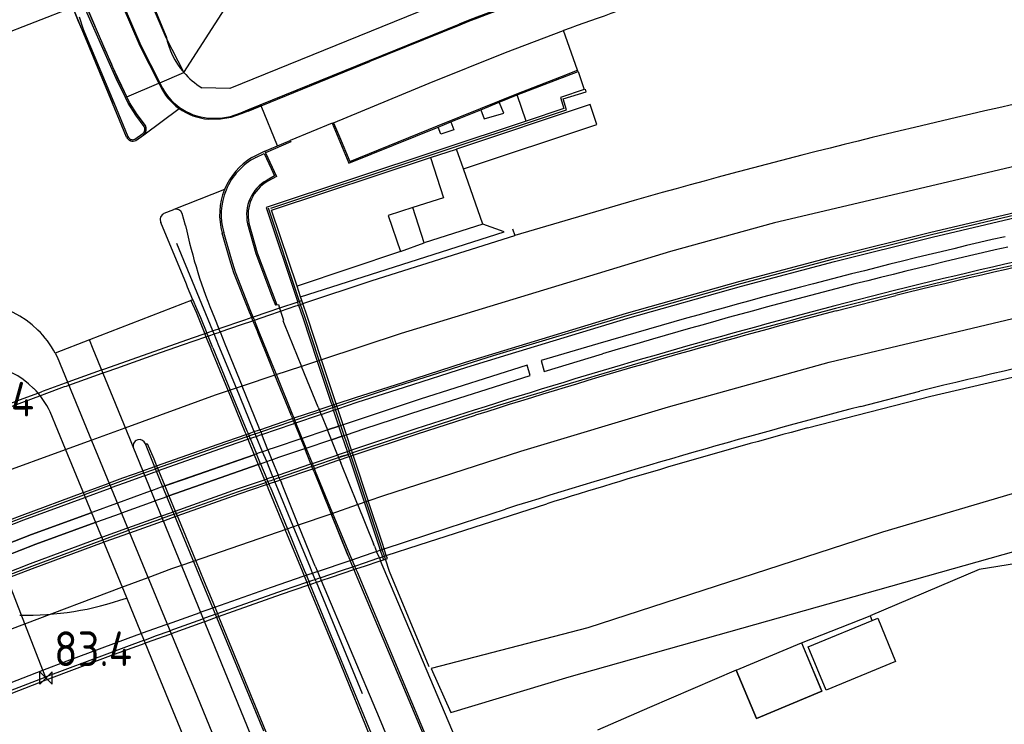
# Model space of a CAD drawing. Extents: x 145741 to 149421, y 457889 to 459999.
# Tile 53 of 84: x 147914 to 147985, y 459416 to 459467. Entities that reach past the tile are written whole.
import ezdxf

# ---------------------------------------------------------------- set-up
doc = ezdxf.new("R2010")
doc.units = 0
doc.header["$LTSCALE"] = 4
doc.layers.get('0').update_dxf_attribs({"linetype": 'CONTINUOUS'})
doc.styles.add('ISO', font='ISO')
doc.linetypes.add('geleiderail', pattern='A,0.5,-0.25,[1,GELEIDERAIL,S=1,R=0,X=0,Y=0],-0.25,0.5', length=1.5)
doc.linetypes.add('RASTER', pattern='A,0.25,-0.25,[150,BLOK.SHX,S=0.25,R=0,X=0,Y=0],-0.25,0.25', length=1)

# ---------------------------------------------------------------- blocks, each defined once
blk = doc.blocks.new('kilometerpaal')
at = {"color": 0}
for p, q in [((-0.442, 0.442), (0.442, -0.442)), ((-0.442, -0.442), (-0.442, 0.442)), ((0.442, 0.442), (-0.442, -0.442)), ((0.442, -0.442), (0.442, 0.442))]:
    blk.add_line(p, q, dxfattribs=at)
at = {"color": 0, "style": 'ISO'}
blk.add_attdef('KILOMETERPAAL', (0.591, 0.868), '', height=2.5, dxfattribs=at)

msp = doc.modelspace()

# ---------------------------------------------------------------- linework, layer by layer
for p, q in [((147924.469, 459465.912), (147919.452, 459478.061)), ((147920.946, 459462.918), (147918.315, 459468.979)), ((147917.593, 459468.321), (147918.129, 459466.997)), ((147920.851, 459462.874), (147918.491, 459468.225)), ((147921.369, 459468.003), (147922.57, 459465.215)), ((147921.443, 459468.034), (147922.642, 459465.249)), ((147918.129, 459466.997), (147918.374, 459466.392)), ((147918.19, 459467.315), (147918.477, 459466.419)), ((147918.374, 459466.392), (147920.589, 459461.082)), ((147918.477, 459466.419), (147918.697, 459465.888)), ((147918.697, 459465.888), (147920.685, 459461.123)), ((147922.57, 459465.215), (147923.939, 459462.53)), ((147922.642, 459465.249), (147924.013, 459462.561)), ((147921.532, 459461.489), (147920.851, 459462.874)), ((147921.628, 459461.531), (147920.946, 459462.918)), ((147920.685, 459461.123), (147921.703, 459458.682)), ((147921.733, 459461.081), (147921.532, 459461.489)), ((147922.281, 459460.213), (147921.733, 459461.081)), ((147922.879, 459459.411), (147922.281, 459460.213)), ((147922.215, 459458.483), (147922.783, 459458.888)), ((147932.651, 459446.292), (147931.814, 459446.009)), ((147933.956, 459446.735), (147932.651, 459446.292)), ((147934.099, 459446.783), (147933.956, 459446.735)), ((147934.261, 459446.838), (147934.099, 459446.783)), ((147934.332, 459446.625), (147934.261, 459446.838)), ((147930.64, 459445.611), (147930.126, 459445.437)), ((147930.751, 459445.649), (147930.64, 459445.611)), ((147931.814, 459446.009), (147930.751, 459445.649)), ((147928.171, 459444.765), (147927.837, 459444.65)), ((147928.271, 459444.799), (147928.171, 459444.765)), ((147930.126, 459445.437), (147928.271, 459444.799)), ((147926.337, 459444.135), (147920.012, 459441.899)), ((147927.25, 459444.449), (147926.337, 459444.135)), ((147927.401, 459444.5), (147927.25, 459444.449)), ((147927.602, 459444.569), (147927.401, 459444.5)), ((147927.837, 459444.65), (147927.602, 459444.569)), ((147920.012, 459441.899), (147919.783, 459441.818)), ((147919.772, 459441.814), (147917.372, 459440.948)), ((147919.783, 459441.818), (147919.772, 459441.814)), ((147917.185, 459440.881), (147915.588, 459440.304)), ((147917.372, 459440.948), (147917.185, 459440.881)), ((147913.968, 459439.706), (147915.475, 459440.264)), ((147915.588, 459440.304), (147915.475, 459440.264)), ((147912.569, 459439.188), (147913.968, 459439.706)), ((147935.567, 459438.822), (147936.488, 459439.129)), ((147936.488, 459439.129), (147936.63, 459439.176)), ((147936.63, 459439.176), (147936.784, 459439.228)), ((147933.756, 459438.219), (147935.467, 459438.789)), ((147933.831, 459438.033), (147935.542, 459438.603)), ((147935.467, 459438.789), (147935.567, 459438.822)), ((147935.542, 459438.603), (147935.63, 459438.632)), ((147935.63, 459438.632), (147935.642, 459438.636)), ((147935.642, 459438.636), (147936.551, 459438.939)), ((147936.551, 459438.939), (147936.693, 459438.987)), ((147936.693, 459438.987), (147936.846, 459439.038)), ((147931.289, 459437.369), (147933.557, 459438.153)), ((147931.364, 459437.183), (147933.621, 459437.963)), ((147933.557, 459438.153), (147933.645, 459438.182)), ((147933.621, 459437.963), (147933.708, 459437.992)), ((147933.645, 459438.182), (147933.756, 459438.219)), ((147933.708, 459437.992), (147933.72, 459437.996)), ((147933.72, 459437.996), (147933.831, 459438.033)), ((147937.468, 459437.163), (147937.228, 459437.886)), ((147930.293, 459437.024), (147930.453, 459437.08)), ((147930.453, 459437.08), (147930.653, 459437.149)), ((147930.529, 459436.895), (147930.729, 459436.964)), ((147930.653, 459437.149), (147930.894, 459437.232)), ((147930.729, 459436.964), (147930.971, 459437.047)), ((147930.894, 459437.232), (147931.189, 459437.334)), ((147930.971, 459437.047), (147931.264, 459437.149)), ((147931.189, 459437.334), (147931.289, 459437.369)), ((147931.264, 459437.149), (147931.364, 459437.183)), ((147928.338, 459436.138), (147930.369, 459436.839)), ((147930.369, 459436.839), (147930.519, 459436.891)), ((147930.519, 459436.891), (147930.529, 459436.895)), ((147923.921, 459434.574), (147928.338, 459436.138)), ((147935.021, 459435.094), (147936.73, 459435.671)), ((147936.73, 459435.671), (147936.828, 459435.707)), ((147936.905, 459435.517), (147936.806, 459435.483)), ((147936.828, 459435.707), (147937.546, 459435.95)), ((147937.106, 459435.585), (147936.905, 459435.517)), ((147936.971, 459435.355), (147937.666, 459435.591)), ((147937.612, 459435.752), (147937.106, 459435.585)), ((147937.546, 459435.95), (147937.687, 459435.998)), ((147937.753, 459435.799), (147937.612, 459435.752)), ((147937.666, 459435.591), (147937.807, 459435.638)), ((147937.687, 459435.998), (147937.823, 459436.044)), ((147937.903, 459435.849), (147937.753, 459435.799)), ((147937.807, 459435.638), (147937.944, 459435.685)), ((147937.823, 459436.044), (147937.837, 459436.049)), ((147937.956, 459435.689), (147937.903, 459435.849)), ((147937.944, 459435.685), (147937.956, 459435.689)), ((147932.552, 459434.257), (147934.911, 459435.057)), ((147934.988, 459434.865), (147932.631, 459434.064)), ((147934.911, 459435.057), (147935.021, 459435.094)), ((147935.099, 459434.903), (147934.988, 459434.865)), ((147936.806, 459435.483), (147935.099, 459434.903)), ((147935.164, 459434.742), (147936.872, 459435.321)), ((147936.872, 459435.321), (147936.971, 459435.355)), ((147921.391, 459433.891), (147922.783, 459434.384)), ((147921.459, 459433.703), (147922.85, 459434.195)), ((147922.783, 459434.384), (147922.815, 459434.395)), ((147922.815, 459434.395), (147922.871, 459434.415)), ((147922.85, 459434.195), (147922.891, 459434.21)), ((147922.871, 459434.415), (147922.962, 459434.447)), ((147922.891, 459434.21), (147922.938, 459434.227)), ((147922.938, 459434.227), (147923.026, 459434.257)), ((147922.962, 459434.447), (147923.517, 459434.643)), ((147923.026, 459434.257), (147923.593, 459434.458)), ((147923.517, 459434.643), (147923.699, 459434.708)), ((147923.593, 459434.458), (147923.775, 459434.523)), ((147923.775, 459434.523), (147923.921, 459434.574)), ((147931.929, 459434.046), (147932.173, 459434.129)), ((147932.173, 459434.129), (147932.452, 459434.223)), ((147932.452, 459434.223), (147932.552, 459434.257)), ((147932.695, 459433.905), (147935.053, 459434.705)), ((147935.053, 459434.705), (147935.164, 459434.742)), ((147918.647, 459432.875), (147920.339, 459433.501)), ((147920.339, 459433.501), (147920.431, 459433.536)), ((147920.431, 459433.536), (147921.391, 459433.891)), ((147920.501, 459433.348), (147921.459, 459433.703)), ((147929.605, 459433.258), (147931.568, 459433.924)), ((147929.729, 459432.9), (147931.712, 459433.572)), ((147931.568, 459433.924), (147931.729, 459433.978)), ((147931.809, 459433.784), (147931.648, 459433.73)), ((147931.712, 459433.572), (147931.874, 459433.627)), ((147931.729, 459433.978), (147931.929, 459434.046)), ((147932.009, 459433.852), (147931.809, 459433.784)), ((147931.874, 459433.627), (147932.074, 459433.695)), ((147932.253, 459433.935), (147932.009, 459433.852)), ((147932.074, 459433.695), (147932.318, 459433.778)), ((147932.531, 459434.03), (147932.253, 459433.935)), ((147932.318, 459433.778), (147932.595, 459433.871)), ((147932.631, 459434.064), (147932.531, 459434.03)), ((147932.595, 459433.871), (147932.695, 459433.905)), ((147914.137, 459431.205), (147918.53, 459432.832)), ((147918.53, 459432.832), (147918.647, 459432.875)), ((147918.603, 459432.645), (147918.723, 459432.69)), ((147918.723, 459432.69), (147920.416, 459433.317)), ((147920.416, 459433.317), (147920.501, 459433.348)), ((147925.121, 459431.662), (147929.605, 459433.258)), ((147925.266, 459431.311), (147929.729, 459432.9)), ((147914.207, 459431.018), (147918.603, 459432.645)), ((147940.068, 459429.317), (147939.048, 459432.397)), ((147921.704, 459430.446), (147924.059, 459431.284)), ((147924.059, 459431.284), (147924.087, 459431.294)), ((147924.087, 459431.294), (147924.146, 459431.318)), ((147924.146, 459431.318), (147924.79, 459431.539)), ((147924.86, 459431.367), (147924.219, 459431.142)), ((147924.79, 459431.539), (147924.97, 459431.608)), ((147925.043, 459431.431), (147924.86, 459431.367)), ((147924.932, 459431.192), (147925.114, 459431.257)), ((147924.97, 459431.608), (147925.121, 459431.662)), ((147925.114, 459431.257), (147925.266, 459431.311)), ((147911.643, 459430.26), (147914.137, 459431.205)), ((147911.716, 459430.074), (147914.207, 459431.018)), ((147921.849, 459430.095), (147924.203, 459430.933)), ((147924.13, 459431.111), (147922.139, 459430.411)), ((147924.158, 459431.121), (147924.13, 459431.111)), ((147924.219, 459431.142), (147924.158, 459431.121)), ((147924.203, 459430.933), (147924.231, 459430.943)), ((147924.231, 459430.943), (147924.292, 459430.965)), ((147924.292, 459430.965), (147924.932, 459431.192)), ((147919.91, 459429.808), (147921.619, 459430.416)), ((147921.69, 459430.244), (147919.99, 459429.614)), ((147920.055, 459429.457), (147921.764, 459430.065)), ((147921.619, 459430.416), (147921.704, 459430.446)), ((147921.775, 459430.276), (147921.69, 459430.244)), ((147921.764, 459430.065), (147921.849, 459430.095)), ((147922.139, 459430.411), (147921.775, 459430.276)), ((147914.68, 459427.868), (147919.794, 459429.766)), ((147919.874, 459429.571), (147914.755, 459427.67)), ((147914.815, 459427.513), (147919.939, 459429.415)), ((147919.794, 459429.766), (147919.825, 459429.777)), ((147919.825, 459429.777), (147919.91, 459429.808)), ((147919.99, 459429.614), (147919.874, 459429.571)), ((147919.939, 459429.415), (147919.955, 459429.421)), ((147919.955, 459429.421), (147920.055, 459429.457)), ((147940.427, 459428.234), (147940.352, 459428.461)), ((147912.853, 459427.161), (147914.68, 459427.868)), ((147938.163, 459427.482), (147938.852, 459427.711)), ((147938.852, 459427.711), (147939.842, 459428.04)), ((147939.842, 459428.04), (147939.942, 459428.073)), ((147940.146, 459428.141), (147940.286, 459428.187)), ((147940.286, 459428.187), (147940.427, 459428.234)), ((147914.755, 459427.67), (147912.93, 459426.965)), ((147912.991, 459426.808), (147914.815, 459427.513)), ((147936.397, 459426.896), (147938.017, 459427.434)), ((147938.017, 459427.434), (147938.163, 459427.482)), ((147932.791, 459425.663), (147934.697, 459426.315)), ((147934.697, 459426.315), (147934.858, 459426.37)), ((147934.858, 459426.37), (147935.058, 459426.438)), ((147935.058, 459426.438), (147935.308, 459426.524)), ((147935.308, 459426.524), (147935.563, 459426.611)), ((147935.563, 459426.611), (147935.663, 459426.645)), ((147935.663, 459426.645), (147936.397, 459426.896)), ((147929.316, 459424.437), (147932.791, 459425.663)), ((147928.254, 459424.053), (147929.316, 459424.437)), ((147924.847, 459422.821), (147927.197, 459423.671)), ((147927.197, 459423.671), (147927.285, 459423.703)), ((147927.285, 459423.703), (147927.912, 459423.93)), ((147927.912, 459423.93), (147928.094, 459423.995)), ((147928.094, 459423.995), (147928.254, 459424.053)), ((147975.259, 459424.114), (147975.371, 459423.783)), ((147923.054, 459422.173), (147924.763, 459422.791)), ((147924.763, 459422.791), (147924.847, 459422.821)), ((147920.465, 459421.236), (147922.942, 459422.132)), ((147922.942, 459422.132), (147923.054, 459422.173)), ((147970.318, 459422.166), (147971.781, 459418.676)), ((147915.803, 459419.484), (147920.465, 459421.236)), ((147967.049, 459416.693), (147965.586, 459420.183)), ((147912.165, 459418.074), (147915.803, 459419.484)), ((147971.781, 459418.676), (147967.049, 459416.693))]:
    msp.add_line(p, q)
at = {"linetype": 'Continuous'}
for p, q in [((147918.589, 459468.341), (147920.127, 459464.78)), ((147925.735, 459463.305), (147929.135, 459468.587)), ((147910.133, 459465.07), (147917.726, 459468.007)), ((147920.589, 459461.082), (147917.726, 459468.007)), ((147921.417, 459467.977), (147922.634, 459465.189)), ((147923.428, 459468.172), (147924.454, 459465.815)), ((147943.466, 459467.976), (147929.072, 459462.147)), ((147939.128, 459464.154), (147945.615, 459466.794)), ((147945.645, 459466.72), (147939.158, 459464.08)), ((147948.962, 459464.731), (147953.142, 459466.329)), ((147954.145, 459463.457), (147953.142, 459466.329)), ((147924.454, 459465.815), (147925.735, 459463.305)), ((147922.634, 459465.189), (147923.939, 459462.53)), ((147943.446, 459462.518), (147948.962, 459464.731)), ((147930.357, 459460.593), (147939.128, 459464.154)), ((147931.331, 459460.9), (147939.158, 459464.08)), ((147931.332, 459460.902), (147939.158, 459464.08)), ((147924.013, 459462.561), (147925.735, 459463.305)), ((147949.8, 459461.675), (147954.185, 459463.368)), ((147952.998, 459463.004), (147954.145, 459463.457)), ((147954.185, 459463.368), (147954.145, 459463.457)), ((147954.185, 459463.368), (147954.615, 459462.066)), ((147921.628, 459461.531), (147923.939, 459462.53)), ((147923.939, 459462.53), (147924.013, 459462.561)), ((147923.939, 459462.53), (147924.018, 459462.375)), ((147924.013, 459462.561), (147924.09, 459462.41)), ((147936.53, 459459.675), (147943.446, 459462.518)), ((147949.763, 459461.767), (147952.998, 459463.004)), ((147929.072, 459462.147), (147927.035, 459462.193)), ((147954.615, 459462.066), (147952.913, 459461.486)), ((147921.607, 459458.642), (147920.589, 459461.082)), ((147921.824, 459461.132), (147921.628, 459461.531)), ((147922.367, 459460.272), (147921.824, 459461.132)), ((147947.136, 459460.702), (147949.763, 459461.767)), ((147947.173, 459460.61), (147948.505, 459461.15)), ((147948.505, 459461.15), (147949.8, 459461.675)), ((147948.82, 459460.373), (147948.505, 459461.15)), ((147950.433, 459459.778), (147949.8, 459461.675)), ((147952.913, 459461.486), (147953.152, 459460.688)), ((147922.848, 459458.806), (147925.394, 459460.707)), ((147929.119, 459460.131), (147929.846, 459460.385)), ((147929.846, 459460.385), (147930.357, 459460.593)), ((147930.387, 459460.518), (147929.874, 459460.31)), ((147930.387, 459460.518), (147931.332, 459460.902)), ((147931.331, 459460.9), (147930.387, 459460.518)), ((147932.505, 459458.012), (147931.331, 459460.9)), ((147944.054, 459459.451), (147947.136, 459460.702)), ((147944.995, 459459.726), (147947.173, 459460.61)), ((147955.07, 459460.995), (147945.406, 459457.769)), ((147947.173, 459460.61), (147947.411, 459459.955)), ((147947.411, 459459.955), (147948.82, 459460.373)), ((147953.152, 459460.688), (147950.433, 459459.778)), ((147955.533, 459459.539), (147955.07, 459460.995)), ((147922.966, 459459.47), (147922.367, 459460.272)), ((147928.389, 459459.93), (147927.507, 459459.931)), ((147927.51, 459460.011), (147928.383, 459460.01)), ((147928.383, 459460.01), (147929.119, 459460.131)), ((147929.139, 459460.053), (147928.389, 459459.93)), ((147929.874, 459460.31), (147929.139, 459460.053)), ((147950.433, 459459.778), (147931.688, 459453.548)), ((147936.442, 459459.643), (147936.53, 459459.675)), ((147936.53, 459459.675), (147936.979, 459458.646)), ((147944.091, 459459.359), (147944.995, 459459.726)), ((147944.995, 459459.726), (147945.222, 459459.166)), ((147934.931, 459459.021), (147933.42, 459458.398)), ((147936.442, 459459.643), (147934.931, 459459.021)), ((147936.442, 459459.643), (147937.658, 459456.75)), ((147937.658, 459456.75), (147944.091, 459459.359)), ((147937.712, 459456.879), (147944.054, 459459.451)), ((147944.28, 459458.841), (147944.091, 459459.359)), ((147945.222, 459459.166), (147944.28, 459458.841)), ((147945.926, 459456.338), (147955.533, 459459.539)), ((147922.269, 459458.393), (147922.848, 459458.806)), ((147933.459, 459458.289), (147931.644, 459457.508)), ((147932.505, 459458.012), (147933.42, 459458.398)), ((147933.42, 459458.398), (147933.459, 459458.289)), ((147936.979, 459458.646), (147937.712, 459456.879)), ((147993.028, 459458.265), (147968.359, 459452.449)), ((147930.66, 459457.157), (147931.57, 459457.617)), ((147931.57, 459457.617), (147931.59, 459457.627)), ((147931.59, 459457.627), (147932.505, 459458.012)), ((147931.59, 459457.627), (147931.644, 459457.508)), ((147943.529, 459457.153), (147945.406, 459457.769)), ((147945.926, 459456.338), (147945.406, 459457.769)), ((147930.94, 459457.17), (147931.53, 459457.463)), ((147931.53, 459457.463), (147932.033, 459456.382)), ((147931.644, 459457.508), (147932.426, 459455.786)), ((147932.057, 459453.358), (147943.529, 459457.153)), ((147943.529, 459457.153), (147944.47, 459454.256)), ((147932.033, 459456.382), (147932.294, 459455.83)), ((147947.327, 459452.349), (147945.926, 459456.338)), ((147932.294, 459455.83), (147931.745, 459455.534)), ((147932.426, 459455.786), (147931.794, 459455.445)), ((147928.682, 459454.86), (147925.027, 459453.423)), ((147944.47, 459454.256), (147942.266, 459453.548)), ((147958.244, 459454.066), (147949.615, 459451.539)), ((147924.327, 459453.139), (147925.027, 459453.423)), ((147931.688, 459453.548), (147933.956, 459446.735)), ((147933.916, 459447.88), (147932.057, 459453.358)), ((147942.266, 459453.548), (147940.476, 459452.973)), ((147943.093, 459451.019), (147942.266, 459453.548)), ((147925.868, 459452.266), (147925.627, 459453.132)), ((147940.476, 459452.973), (147941.369, 459450.381)), ((147979.678, 459451.606), (147985.703, 459453.024)), ((147979.726, 459451.408), (147985.748, 459452.825)), ((147925.93, 459448.02), (147924.086, 459452.464)), ((147930.341, 459452.391), (147930.942, 459450.25)), ((147930.44, 459452.416), (147931.039, 459450.282)), ((147947.327, 459452.349), (147943.093, 459451.019)), ((147948.846, 459451.811), (147947.327, 459452.349)), ((147949.467, 459452.01), (147949.615, 459451.539)), ((147968.359, 459452.449), (147960.846, 459450.392)), ((147929.063, 459449.785), (147928.514, 459451.712)), ((147929.175, 459449.819), (147928.626, 459451.744)), ((147934.168, 459447.12), (147948.846, 459451.811)), ((147939.337, 459448.289), (147949.615, 459451.539)), ((147972.635, 459449.858), (147979.678, 459451.606)), ((147972.686, 459449.66), (147979.726, 459451.408)), ((147941.369, 459450.381), (147943.093, 459451.019)), ((147929.362, 459448.848), (147929.063, 459449.785)), ((147929.472, 459448.887), (147929.175, 459449.819)), ((147930.942, 459450.25), (147932.142, 459447.031)), ((147931.039, 459450.282), (147932.451, 459446.532)), ((147941.369, 459450.381), (147933.916, 459447.88)), ((147960.846, 459450.392), (147941.417, 459444.479)), ((147965.923, 459448.083), (147972.635, 459449.858)), ((147965.977, 459447.886), (147972.686, 459449.66)), ((147930.479, 459446.011), (147929.362, 459448.848)), ((147930.587, 459446.054), (147929.472, 459448.887)), ((147934.332, 459446.625), (147939.337, 459448.289)), ((147926.014, 459447.819), (147925.93, 459448.02)), ((147926.399, 459446.904), (147926.014, 459447.819)), ((147934.168, 459447.12), (147933.916, 459447.88)), ((147957.723, 459445.776), (147965.923, 459448.083)), ((147957.78, 459445.58), (147965.977, 459447.886)), ((147926.399, 459446.904), (147918.926, 459444.012)), ((147926.399, 459446.904), (147926.668, 459446.268)), ((147932.142, 459447.031), (147932.354, 459446.501)), ((147934.261, 459446.838), (147934.168, 459447.12)), ((147972.312, 459442.397), (147991.996, 459447.076)), ((147977.014, 459447.57), (147972.717, 459446.466)), ((147977.066, 459447.365), (147972.77, 459446.262)), ((147972.812, 459446.099), (147977.107, 459447.202)), ((147926.668, 459446.268), (147926.936, 459445.632)), ((147932.451, 459446.532), (147932.354, 459446.501)), ((147932.451, 459446.532), (147932.563, 459446.563)), ((147932.563, 459446.563), (147932.651, 459446.292)), ((147932.651, 459446.292), (147932.721, 459446.078)), ((147932.721, 459446.078), (147933.823, 459446.456)), ((147933.823, 459446.456), (147934.026, 459446.523)), ((147933.964, 459446.712), (147933.956, 459446.735)), ((147934.026, 459446.523), (147933.964, 459446.712)), ((147934.026, 459446.523), (147934.169, 459446.571)), ((147934.026, 459446.523), (147934.325, 459445.626)), ((147934.169, 459446.571), (147934.332, 459446.625)), ((147934.629, 459445.729), (147934.332, 459446.625)), ((147926.936, 459445.632), (147927.401, 459444.5)), ((147927.949, 459445.593), (147928.271, 459444.799)), ((147930.64, 459445.611), (147930.479, 459446.011)), ((147930.751, 459445.649), (147930.587, 459446.054)), ((147930.728, 459445.394), (147930.64, 459445.611)), ((147930.838, 459445.432), (147930.751, 459445.649)), ((147930.838, 459445.432), (147931.883, 459445.79)), ((147931.883, 459445.79), (147932.721, 459446.078)), ((147932.721, 459446.078), (147932.936, 459445.42)), ((147934.325, 459445.626), (147935.374, 459442.474)), ((147935.675, 459442.573), (147934.629, 459445.729)), ((147948.075, 459442.871), (147957.723, 459445.776)), ((147949.135, 459442.964), (147957.78, 459445.58)), ((147928.359, 459444.583), (147928.271, 459444.799)), ((147928.359, 459444.583), (147929.901, 459445.111)), ((147929.901, 459445.111), (147930.728, 459445.394)), ((147930.728, 459445.394), (147930.838, 459445.432)), ((147930.728, 459445.394), (147931.077, 459444.529)), ((147931.188, 459444.566), (147930.838, 459445.432)), ((147932.936, 459445.42), (147932.896, 459445.416)), ((147932.896, 459445.416), (147932.993, 459445.176)), ((147932.993, 459445.176), (147934.24, 459442.097)), ((147925.644, 459443.654), (147927.336, 459444.233)), ((147927.336, 459444.233), (147927.49, 459444.286)), ((147927.49, 459444.286), (147927.401, 459444.5)), ((147927.49, 459444.286), (147927.69, 459444.354)), ((147927.84, 459443.435), (147927.49, 459444.286)), ((147927.69, 459444.354), (147927.926, 459444.435)), ((147927.926, 459444.435), (147928.259, 459444.549)), ((147928.259, 459444.549), (147928.359, 459444.583)), ((147928.359, 459444.583), (147928.707, 459443.727)), ((147931.965, 459442.329), (147931.077, 459444.529)), ((147932.073, 459442.373), (147931.188, 459444.566)), ((147941.417, 459444.479), (147935.675, 459442.573)), ((147918.926, 459444.012), (147916.465, 459443.04)), ((147919.199, 459443.347), (147918.926, 459444.012)), ((147920.641, 459439.819), (147919.199, 459443.347)), ((147923.662, 459442.945), (147925.644, 459443.654)), ((147927.84, 459443.435), (147929.092, 459440.389)), ((147928.707, 459443.727), (147929.947, 459440.672)), ((147955.613, 459443.721), (147951.526, 459442.511)), ((147916.465, 459443.04), (147916.599, 459442.782)), ((147916.599, 459442.782), (147918.918, 459437.156)), ((147920.908, 459441.971), (147923.662, 459442.945)), ((147940.646, 459440.52), (147948.075, 459442.871)), ((147946.165, 459442.04), (147949.135, 459442.964)), ((147951.743, 459441.736), (147955.939, 459442.998)), ((147920.145, 459441.702), (147920.908, 459441.971)), ((147932.317, 459441.459), (147931.965, 459442.329)), ((147932.425, 459441.503), (147932.073, 459442.373)), ((147934.24, 459442.097), (147932.317, 459441.459)), ((147935.675, 459442.573), (147934.24, 459442.097)), ((147935.427, 459439.166), (147934.24, 459442.097)), ((147935.374, 459442.474), (147936.38, 459439.453)), ((147936.73, 459439.389), (147935.675, 459442.573)), ((147941.657, 459440.59), (147946.165, 459442.04)), ((147950.503, 459442.175), (147942.797, 459439.734)), ((147950.739, 459441.44), (147950.503, 459442.175)), ((147951.526, 459442.511), (147951.743, 459441.736)), ((147960.715, 459439.185), (147972.312, 459442.397)), ((147979.643, 459439.959), (147989.283, 459442.208)), ((147917.455, 459440.746), (147919.86, 459441.601)), ((147919.86, 459441.601), (147920.133, 459441.698)), ((147920.133, 459441.698), (147920.145, 459441.702)), ((147932.317, 459441.459), (147929.947, 459440.672)), ((147933.505, 459438.526), (147932.317, 459441.459)), ((147933.615, 459438.566), (147932.425, 459441.503)), ((147943.015, 459438.981), (147950.739, 459441.44)), ((147915.675, 459440.092), (147917.144, 459440.636)), ((147917.144, 459440.636), (147917.267, 459440.679)), ((147917.267, 459440.679), (147917.455, 459440.746)), ((147929.947, 459440.672), (147929.092, 459440.389)), ((147931.149, 459437.713), (147929.947, 459440.672)), ((147938.193, 459439.697), (147940.646, 459440.52)), ((147938.253, 459439.507), (147941.657, 459440.59)), ((147914.048, 459439.489), (147915.555, 459440.047)), ((147915.555, 459440.047), (147915.675, 459440.092)), ((147921.835, 459436.901), (147920.641, 459439.819)), ((147928.008, 459440.029), (147921.481, 459437.645)), ((147929.092, 459440.389), (147928.008, 459440.029)), ((147930.312, 459437.423), (147929.092, 459440.389)), ((147970.742, 459437.657), (147979.643, 459439.959)), ((147912.648, 459438.971), (147914.048, 459439.489)), ((147935.427, 459439.166), (147935.502, 459438.98)), ((147936.38, 459439.453), (147936.434, 459439.291)), ((147936.434, 459439.291), (147936.488, 459439.129)), ((147936.521, 459439.031), (147936.488, 459439.129)), ((147936.551, 459438.939), (147936.488, 459439.129)), ((147936.784, 459439.228), (147936.73, 459439.389)), ((147936.784, 459439.228), (147938.193, 459439.697)), ((147936.846, 459439.038), (147936.784, 459439.228)), ((147936.846, 459439.038), (147938.253, 459439.507)), ((147942.797, 459439.734), (147938.526, 459438.319)), ((147950.051, 459435.978), (147960.715, 459439.185)), ((147917.197, 459436.132), (147916.091, 459438.817)), ((147933.505, 459438.526), (147933.581, 459438.34)), ((147933.645, 459438.182), (147933.581, 459438.34)), ((147933.692, 459438.377), (147933.615, 459438.566)), ((147933.756, 459438.219), (147933.692, 459438.377)), ((147935.502, 459438.98), (147935.567, 459438.822)), ((147935.642, 459438.636), (147935.567, 459438.822)), ((147935.642, 459438.636), (147936.098, 459437.509)), ((147936.551, 459438.939), (147936.521, 459439.031)), ((147936.934, 459437.788), (147936.551, 459438.939)), ((147937.228, 459437.886), (147936.846, 459439.038)), ((147938.734, 459437.585), (147943.015, 459438.981)), ((147946.681, 459438.935), (147942.483, 459437.585)), ((147946.745, 459438.734), (147942.548, 459437.384)), ((147942.6, 459437.224), (147946.796, 459438.574)), ((147921.481, 459437.645), (147919.096, 459436.773)), ((147931.224, 459437.527), (147931.149, 459437.713)), ((147933.72, 459437.996), (147933.645, 459438.182)), ((147933.72, 459437.996), (147934.177, 459436.868)), ((147933.831, 459438.033), (147933.756, 459438.219)), ((147934.288, 459436.905), (147933.831, 459438.033)), ((147936.098, 459437.509), (147936.934, 459437.788)), ((147937.175, 459437.066), (147936.934, 459437.788)), ((147937.057, 459437.419), (147936.934, 459437.788)), ((147938.526, 459438.319), (147937.228, 459437.886)), ((147918.918, 459437.156), (147925.651, 459420.825)), ((147930.293, 459437.024), (147928.272, 459436.326)), ((147930.398, 459437.241), (147930.312, 459437.423)), ((147930.398, 459437.241), (147930.453, 459437.08)), ((147930.529, 459436.895), (147930.453, 459437.08)), ((147931.224, 459437.527), (147931.289, 459437.369)), ((147931.289, 459437.369), (147931.364, 459437.183)), ((147931.815, 459436.072), (147931.364, 459437.183)), ((147935.999, 459437.476), (147934.288, 459436.905)), ((147936.098, 459437.509), (147935.999, 459437.476)), ((147936.385, 459436.802), (147936.098, 459437.509)), ((147937.175, 459437.066), (147936.385, 459436.802)), ((147937.175, 459437.066), (147937.057, 459437.419)), ((147937.546, 459435.95), (147937.175, 459437.066)), ((147937.384, 459436.438), (147937.175, 459437.066)), ((147937.468, 459437.163), (147938.734, 459437.585)), ((147937.837, 459436.049), (147937.468, 459437.163)), ((147942.483, 459437.585), (147937.837, 459436.049)), ((147942.548, 459437.384), (147937.903, 459435.849)), ((147937.956, 459435.689), (147942.6, 459437.224)), ((147919.096, 459436.773), (147917.192, 459436.078)), ((147922.084, 459436.29), (147921.835, 459436.901)), ((147922.11, 459436.526), (147922.081, 459436.41)), ((147922.081, 459436.41), (147922.084, 459436.29)), ((147930.822, 459414.922), (147922.084, 459436.29)), ((147922.157, 459436.616), (147922.11, 459436.526)), ((147922.238, 459436.705), (147922.157, 459436.616)), ((147922.314, 459436.758), (147922.238, 459436.705)), ((147922.418, 459436.799), (147922.314, 459436.758)), ((147924.044, 459433.867), (147922.971, 459436.498)), ((147928.272, 459436.326), (147923.845, 459434.759)), ((147930.529, 459436.895), (147930.987, 459435.783)), ((147932.342, 459436.257), (147931.815, 459436.072)), ((147934.177, 459436.868), (147932.342, 459436.257)), ((147934.288, 459436.905), (147934.177, 459436.868)), ((147934.177, 459436.868), (147934.463, 459436.162)), ((147934.574, 459436.199), (147934.288, 459436.905)), ((147934.574, 459436.199), (147936.285, 459436.769)), ((147936.285, 459436.769), (147936.385, 459436.802)), ((147936.828, 459435.707), (147936.385, 459436.802)), ((147937.546, 459435.95), (147937.384, 459436.438)), ((147917.192, 459436.078), (147910.347, 459433.577)), ((147921.622, 459425.39), (147917.197, 459436.132)), ((147925.79, 459433.967), (147930.826, 459435.727)), ((147930.987, 459435.783), (147930.826, 459435.727)), ((147931.186, 459435.853), (147930.987, 459435.783)), ((147931.277, 459435.077), (147930.987, 459435.783)), ((147931.428, 459435.937), (147931.186, 459435.853)), ((147931.715, 459436.038), (147931.428, 459435.937)), ((147931.815, 459436.072), (147931.715, 459436.038)), ((147931.815, 459436.072), (147932.102, 459435.366)), ((147932.102, 459435.366), (147932.605, 459435.543)), ((147932.605, 459435.543), (147934.463, 459436.162)), ((147934.463, 459436.162), (147934.574, 459436.199)), ((147934.911, 459435.057), (147934.463, 459436.162)), ((147935.021, 459435.094), (147934.574, 459436.199)), ((147936.828, 459435.707), (147936.905, 459435.517)), ((147936.905, 459435.517), (147937.612, 459435.752)), ((147936.905, 459435.517), (147936.971, 459435.355)), ((147937.612, 459435.752), (147937.546, 459435.95)), ((147937.633, 459435.688), (147937.612, 459435.752)), ((147937.666, 459435.591), (147937.633, 459435.688)), ((147937.666, 459435.591), (147937.741, 459435.365)), ((147937.903, 459435.849), (147937.837, 459436.049)), ((147938.031, 459435.464), (147937.956, 459435.689)), ((147940.166, 459432.783), (147950.051, 459435.978)), ((147931.117, 459435.021), (147926.024, 459433.233)), ((147931.277, 459435.077), (147931.117, 459435.021)), ((147931.277, 459435.077), (147931.477, 459435.147)), ((147931.277, 459435.077), (147931.729, 459433.978)), ((147931.477, 459435.147), (147931.719, 459435.232)), ((147931.719, 459435.232), (147932.002, 459435.331)), ((147932.002, 459435.331), (147932.102, 459435.366)), ((147932.102, 459435.366), (147932.552, 459434.257)), ((147934.911, 459435.057), (147934.988, 459434.865)), ((147935.053, 459434.705), (147934.988, 459434.865)), ((147935.099, 459434.903), (147935.021, 459435.094)), ((147935.164, 459434.742), (147935.099, 459434.903)), ((147936.971, 459435.355), (147937.06, 459435.135)), ((147938.269, 459432.149), (147937.06, 459435.135)), ((147937.741, 459435.365), (147938.756, 459432.314)), ((147939.043, 459432.411), (147938.031, 459435.464)), ((147923.845, 459434.759), (147923.699, 459434.708)), ((147932.631, 459434.064), (147932.552, 459434.257)), ((147935.142, 459434.485), (147935.053, 459434.705)), ((147935.142, 459434.485), (147936.352, 459431.499)), ((147935.253, 459434.522), (147935.164, 459434.742)), ((147936.46, 459431.543), (147935.253, 459434.522)), ((147991.458, 459434.654), (147976.154, 459430.135)), ((147931.524, 459415.772), (147924.044, 459433.867)), ((147924.227, 459433.421), (147924.045, 459433.357)), ((147924.227, 459433.421), (147924.375, 459433.472)), ((147924.375, 459433.472), (147925.79, 459433.967)), ((147929.68, 459433.06), (147931.648, 459433.73)), ((147931.809, 459433.784), (147931.729, 459433.978)), ((147931.809, 459433.784), (147931.874, 459433.627)), ((147931.964, 459433.407), (147931.874, 459433.627)), ((147931.964, 459433.407), (147933.19, 459430.427)), ((147932.695, 459433.905), (147932.631, 459434.064)), ((147932.695, 459433.905), (147932.784, 459433.685)), ((147933.996, 459430.7), (147932.784, 459433.685)), ((147923.314, 459433.092), (147920.967, 459432.234)), ((147923.345, 459433.103), (147923.314, 459433.092)), ((147923.402, 459433.124), (147923.345, 459433.103)), ((147923.905, 459433.308), (147923.402, 459433.124)), ((147924.045, 459433.357), (147923.905, 459433.308)), ((147924.338, 459432.642), (147924.52, 459432.706)), ((147924.67, 459432.758), (147924.52, 459432.706)), ((147926.024, 459433.233), (147924.67, 459432.758)), ((147925.194, 459431.485), (147929.68, 459433.06)), ((147939.048, 459432.397), (147940.166, 459432.783)), ((147920.878, 459432.202), (147919.18, 459431.581)), ((147920.967, 459432.234), (147920.878, 459432.202)), ((147921.26, 459431.523), (147923.608, 459432.378)), ((147923.608, 459432.378), (147923.638, 459432.389)), ((147923.638, 459432.389), (147923.696, 459432.41)), ((147923.696, 459432.41), (147924.208, 459432.596)), ((147924.208, 459432.596), (147924.338, 459432.642)), ((147936.364, 459431.47), (147938.277, 459432.13)), ((147938.269, 459432.149), (147939.423, 459429.3)), ((147938.277, 459432.13), (147939.048, 459432.397)), ((147938.756, 459432.314), (147939.786, 459429.221)), ((147939.043, 459432.411), (147939.048, 459432.397)), ((147940.068, 459429.317), (147939.048, 459432.397)), ((147942.712, 459429.233), (147951.931, 459432.181)), ((147953.548, 459419.697), (147998.939, 459432.507)), ((147914.747, 459429.961), (147919.063, 459431.538)), ((147919.18, 459431.581), (147919.063, 459431.538)), ((147919.472, 459430.872), (147921.173, 459431.491)), ((147921.173, 459431.491), (147921.26, 459431.523)), ((147925.043, 459431.431), (147925.194, 459431.485)), ((147934.013, 459430.659), (147936.364, 459431.47)), ((147936.352, 459431.499), (147936.364, 459431.47)), ((147936.352, 459431.499), (147937.577, 459428.473)), ((147937.577, 459428.473), (147936.364, 459431.47)), ((147937.726, 459428.523), (147936.46, 459431.543)), ((147919.355, 459430.83), (147915.069, 459429.269)), ((147919.355, 459430.83), (147919.472, 459430.872)), ((147933.209, 459430.382), (147934.013, 459430.659)), ((147935.103, 459427.975), (147933.996, 459430.7)), ((147906.67, 459426.837), (147914.747, 459429.961)), ((147926.432, 459428.044), (147933.209, 459430.382)), ((147933.19, 459430.427), (147934.432, 459427.406)), ((147976.154, 459430.135), (147954.897, 459423.235)), ((147915.069, 459429.269), (147906.919, 459426.131)), ((147939.497, 459429.124), (147939.423, 459429.3)), ((147939.497, 459429.124), (147939.654, 459428.754)), ((147939.786, 459429.221), (147939.912, 459428.842)), ((147940.194, 459428.938), (147940.068, 459429.317)), ((147940.352, 459428.461), (147942.712, 459429.233)), ((147937.577, 459428.473), (147937.643, 459428.311)), ((147937.795, 459428.36), (147937.726, 459428.523)), ((147939.849, 459428.293), (147939.654, 459428.754)), ((147939.912, 459428.842), (147940.07, 459428.368)), ((147940.133, 459428.389), (147940.21, 459428.414)), ((147940.352, 459428.461), (147940.194, 459428.938)), ((147940.21, 459428.414), (147940.352, 459428.461)), ((147991.303, 459428.758), (147983.122, 459427.455)), ((147924.874, 459427.506), (147925.523, 459427.73)), ((147925.523, 459427.73), (147926.432, 459428.044)), ((147935.229, 459427.676), (147935.103, 459427.975)), ((147937.643, 459428.311), (147937.732, 459428.103)), ((147937.927, 459427.645), (147937.732, 459428.103)), ((147937.881, 459428.154), (147937.795, 459428.36)), ((147938.074, 459427.695), (147937.881, 459428.154)), ((147937.927, 459427.645), (147938.074, 459427.695)), ((147938.074, 459427.695), (147938.782, 459427.933)), ((147938.163, 459427.482), (147938.074, 459427.695)), ((147938.782, 459427.933), (147939.749, 459428.26)), ((147939.749, 459428.26), (147939.849, 459428.293)), ((147939.849, 459428.293), (147940.07, 459428.368)), ((147939.849, 459428.293), (147939.942, 459428.073)), ((147939.942, 459428.073), (147940.146, 459428.141)), ((147946.344, 459412.926), (147939.942, 459428.073)), ((147940.07, 459428.368), (147940.133, 459428.389)), ((147940.07, 459428.368), (147940.146, 459428.141)), ((147923.177, 459426.87), (147924.874, 459427.506)), ((147934.432, 459427.406), (147934.584, 459427.036)), ((147934.774, 459426.574), (147934.584, 459427.036)), ((147935.229, 459427.676), (147935.384, 459427.307)), ((147935.384, 459427.307), (147935.578, 459426.848)), ((147935.578, 459426.848), (147937.113, 459427.371)), ((147937.113, 459427.371), (147937.927, 459427.645)), ((147938.017, 459427.434), (147937.927, 459427.645)), ((147938.017, 459427.434), (147938.116, 459427.201)), ((147938.116, 459427.201), (147944.767, 459411.412)), ((147938.261, 459427.248), (147938.163, 459427.482)), ((147944.886, 459411.45), (147938.261, 459427.248)), ((147983.122, 459427.455), (147975.259, 459424.114)), ((147914.271, 459423.533), (147912.991, 459426.808)), ((147921.28, 459426.16), (147923.177, 459426.87)), ((147932.93, 459425.946), (147934.613, 459426.519)), ((147934.613, 459426.519), (147934.774, 459426.574)), ((147934.774, 459426.574), (147934.974, 459426.642)), ((147934.858, 459426.37), (147934.774, 459426.574)), ((147936.906, 459421.391), (147934.858, 459426.37)), ((147934.974, 459426.642), (147935.224, 459426.727)), ((147935.224, 459426.727), (147935.478, 459426.814)), ((147935.478, 459426.814), (147935.578, 459426.848)), ((147935.578, 459426.848), (147935.663, 459426.645)), ((147935.663, 459426.645), (147939.83, 459416.755)), ((147914.271, 459423.533), (147921.28, 459426.16)), ((147928.163, 459424.273), (147932.93, 459425.946)), ((147921.601, 459425.383), (147921.622, 459425.39)), ((147923.926, 459419.797), (147921.622, 459425.39)), ((147927.194, 459423.924), (147927.822, 459424.15)), ((147927.822, 459424.15), (147928.003, 459424.216)), ((147928.003, 459424.216), (147928.119, 459424.258)), ((147928.119, 459424.258), (147928.163, 459424.273)), ((147908.615, 459421.413), (147914.271, 459423.533)), ((147915.579, 459420.183), (147914.271, 459423.533)), ((147924.757, 459423.038), (147927.106, 459423.89)), ((147927.106, 459423.89), (147927.122, 459423.896)), ((147927.122, 459423.896), (147927.194, 459423.924)), ((147970.318, 459422.166), (147975.259, 459424.114)), ((147970.785, 459421.872), (147975.803, 459423.944)), ((147975.803, 459423.944), (147977.096, 459420.813)), ((147923.779, 459422.683), (147924.674, 459423.007)), ((147924.674, 459423.007), (147924.757, 459423.038)), ((147954.897, 459423.235), (147943.598, 459420.308)), ((147920.392, 459421.433), (147922.855, 459422.342)), ((147922.855, 459422.342), (147922.968, 459422.383)), ((147922.968, 459422.383), (147923.779, 459422.683)), ((147965.586, 459420.183), (147970.318, 459422.166)), ((147970.404, 459421.96), (147970.318, 459422.166)), ((147915.769, 459419.695), (147920.392, 459421.433)), ((147940.114, 459413.567), (147936.906, 459421.391)), ((147971.781, 459418.676), (147970.404, 459421.96)), ((147972.077, 459418.741), (147970.785, 459421.872)), ((147925.651, 459420.825), (147926.503, 459418.759)), ((147977.096, 459420.813), (147972.077, 459418.741)), ((147915.769, 459419.695), (147915.579, 459420.183)), ((147943.598, 459420.308), (147945.002, 459417.12)), ((147965.586, 459420.183), (147959.334, 459417.484)), ((147965.586, 459420.183), (147967.049, 459416.693)), ((147912.089, 459418.27), (147915.729, 459419.68)), ((147915.729, 459419.68), (147915.769, 459419.695)), ((147926.126, 459414.455), (147923.926, 459419.797)), ((147945.002, 459417.12), (147953.548, 459419.697)), ((147926.503, 459418.759), (147931.289, 459407.118)), ((147967.049, 459416.693), (147971.781, 459418.676)), ((147959.334, 459417.484), (147955.577, 459415.863)), ((147939.83, 459416.755), (147942.042, 459411.505))]:
    msp.add_line(p, q, dxfattribs=at)
at = {"linetype": 'RASTER', "lineweight": -3}
for p, q in [((147953.107, 459461.398), (147954.772, 459461.91)), ((147954.772, 459461.91), (147954.715, 459462.1)), ((147953.34, 459460.609), (147953.107, 459461.398)), ((147932.028, 459453.498), (147953.34, 459460.609)), ((147934.099, 459446.783), (147931.858, 459453.517)), ((147934.169, 459446.571), (147934.099, 459446.783)), ((147934.468, 459445.674), (147934.169, 459446.571)), ((147935.517, 459442.521), (147934.468, 459445.674)), ((147936.523, 459439.496), (147935.517, 459442.521)), ((147936.576, 459439.338), (147936.523, 459439.496)), ((147936.63, 459439.176), (147936.576, 459439.338)), ((147936.693, 459438.987), (147936.63, 459439.176)), ((147937.076, 459437.835), (147936.693, 459438.987)), ((147936.934, 459437.788), (147936.098, 459437.509)), ((147937.076, 459437.835), (147936.934, 459437.788)), ((147937.228, 459437.886), (147937.076, 459437.835)), ((147937.316, 459437.113), (147937.076, 459437.835)), ((147935.999, 459437.476), (147934.288, 459436.905)), ((147936.098, 459437.509), (147935.999, 459437.476)), ((147936.385, 459436.802), (147937.175, 459437.066)), ((147937.175, 459437.066), (147937.316, 459437.113)), ((147937.316, 459437.113), (147937.468, 459437.163)), ((147937.687, 459435.998), (147937.316, 459437.113)), ((147932.342, 459436.257), (147931.815, 459436.072)), ((147934.177, 459436.868), (147932.342, 459436.257)), ((147934.288, 459436.905), (147934.177, 459436.868)), ((147934.574, 459436.199), (147936.285, 459436.769)), ((147936.285, 459436.769), (147936.385, 459436.802)), ((147930.826, 459435.727), (147924.375, 459433.472)), ((147930.987, 459435.783), (147930.826, 459435.727)), ((147931.186, 459435.853), (147930.987, 459435.783)), ((147931.428, 459435.937), (147931.186, 459435.853)), ((147931.715, 459436.038), (147931.428, 459435.937)), ((147931.815, 459436.072), (147931.715, 459436.038)), ((147932.102, 459435.366), (147932.605, 459435.543)), ((147932.605, 459435.543), (147934.463, 459436.162)), ((147934.463, 459436.162), (147934.574, 459436.199)), ((147937.753, 459435.799), (147937.687, 459435.998)), ((147937.807, 459435.638), (147937.753, 459435.799)), ((147937.882, 459435.413), (147937.807, 459435.638)), ((147924.67, 459432.758), (147931.117, 459435.021)), ((147931.117, 459435.021), (147931.277, 459435.077)), ((147931.277, 459435.077), (147931.477, 459435.147)), ((147931.477, 459435.147), (147931.719, 459435.232)), ((147931.719, 459435.232), (147932.002, 459435.331)), ((147932.002, 459435.331), (147932.102, 459435.366)), ((147938.897, 459432.362), (147937.882, 459435.413)), ((147924.227, 459433.421), (147924.045, 459433.357)), ((147924.375, 459433.472), (147924.227, 459433.421)), ((147923.314, 459433.092), (147920.967, 459432.234)), ((147923.345, 459433.103), (147923.314, 459433.092)), ((147923.402, 459433.124), (147923.345, 459433.103)), ((147923.905, 459433.308), (147923.402, 459433.124)), ((147924.045, 459433.357), (147923.905, 459433.308)), ((147924.338, 459432.642), (147924.52, 459432.706)), ((147924.52, 459432.706), (147924.67, 459432.758)), ((147920.878, 459432.202), (147919.18, 459431.581)), ((147920.967, 459432.234), (147920.878, 459432.202)), ((147921.26, 459431.523), (147923.608, 459432.378)), ((147923.608, 459432.378), (147923.638, 459432.389)), ((147923.638, 459432.389), (147923.696, 459432.41)), ((147923.696, 459432.41), (147924.208, 459432.596)), ((147924.208, 459432.596), (147924.338, 459432.642)), ((147939.926, 459429.269), (147938.897, 459432.362)), ((147919.063, 459431.538), (147914.747, 459429.961)), ((147919.18, 459431.581), (147919.063, 459431.538)), ((147919.472, 459430.872), (147921.173, 459431.491)), ((147921.173, 459431.491), (147921.26, 459431.523)), ((147915.069, 459429.269), (147919.355, 459430.83)), ((147919.355, 459430.83), (147919.472, 459430.872)), ((147914.747, 459429.961), (147906.67, 459426.837)), ((147906.919, 459426.131), (147915.069, 459429.269)), ((147940.052, 459428.89), (147939.926, 459429.269)), ((147940.21, 459428.414), (147940.052, 459428.89)), ((147940.286, 459428.187), (147940.21, 459428.414)), ((147940.58, 459427.303), (147940.286, 459428.187)), ((147943.443, 459420.423), (147940.58, 459427.303))]:
    msp.add_line(p, q, dxfattribs=at)
at = {"linetype": 'Continuous', "lineweight": -3}
for p, q in [((147979.638, 459451.772), (147985.666, 459453.19)), ((147972.593, 459450.023), (147979.638, 459451.772)), ((147965.878, 459448.248), (147972.593, 459450.023)), ((147957.675, 459445.94), (147965.878, 459448.248)), ((147926.399, 459446.904), (147926.25, 459446.845)), ((147926.25, 459446.845), (147926.625, 459446.007)), ((147926.625, 459446.007), (147927.25, 459444.449)), ((147946.054, 459442.393), (147957.675, 459445.94)), ((147927.25, 459444.449), (147927.336, 459444.233)), ((147927.336, 459444.233), (147927.679, 459443.38)), ((147927.679, 459443.38), (147927.683, 459443.37)), ((147927.683, 459443.37), (147928.931, 459440.335)), ((147941.544, 459440.943), (147946.054, 459442.393)), ((147938.139, 459439.859), (147941.544, 459440.943)), ((147928.931, 459440.335), (147928.935, 459440.324)), ((147928.935, 459440.324), (147930.151, 459437.368)), ((147936.73, 459439.389), (147938.139, 459439.859)), ((147974.597, 459439.214), (147978.845, 459440.305)), ((147935.513, 459438.984), (147936.434, 459439.291)), ((147936.434, 459439.291), (147936.576, 459439.338)), ((147936.576, 459439.338), (147936.73, 459439.389)), ((147933.502, 459438.314), (147933.581, 459438.34)), ((147933.581, 459438.34), (147933.591, 459438.344)), ((147933.591, 459438.344), (147933.692, 459438.377)), ((147933.692, 459438.377), (147935.403, 459438.947)), ((147935.403, 459438.947), (147935.502, 459438.98)), ((147935.502, 459438.98), (147935.513, 459438.984)), ((147931.224, 459437.527), (147933.502, 459438.314)), ((147928.216, 459436.487), (147930.228, 459437.182)), ((147930.151, 459437.368), (147930.228, 459437.182)), ((147930.228, 459437.182), (147930.398, 459437.241)), ((147930.228, 459437.182), (147930.293, 459437.024)), ((147930.293, 459437.024), (147930.369, 459436.839)), ((147930.398, 459437.241), (147930.588, 459437.307)), ((147930.588, 459437.307), (147930.829, 459437.39)), ((147930.829, 459437.39), (147931.125, 459437.492)), ((147931.125, 459437.492), (147931.224, 459437.527)), ((147922.976, 459436.471), (147923.102, 459436.536)), ((147923.102, 459436.536), (147923.567, 459435.434)), ((147923.78, 459434.917), (147928.216, 459436.487)), ((147930.369, 459436.839), (147930.826, 459435.727)), ((147930.826, 459435.727), (147931.117, 459435.021)), ((147922.903, 459434.607), (147923.452, 459434.801)), ((147923.452, 459434.801), (147923.634, 459434.866)), ((147923.567, 459435.434), (147923.704, 459435.103)), ((147923.634, 459434.866), (147923.78, 459434.917)), ((147923.704, 459435.103), (147923.78, 459434.917)), ((147923.78, 459434.917), (147923.845, 459434.759)), ((147931.117, 459435.021), (147931.568, 459433.924)), ((147921.333, 459434.051), (147922.726, 459434.544)), ((147922.726, 459434.544), (147922.751, 459434.553)), ((147922.751, 459434.553), (147922.815, 459434.576)), ((147922.815, 459434.576), (147922.903, 459434.607)), ((147923.845, 459434.759), (147923.921, 459434.574)), ((147923.921, 459434.574), (147924.375, 459433.472)), ((147918.582, 459433.033), (147920.274, 459433.659)), ((147920.274, 459433.659), (147920.372, 459433.695)), ((147920.372, 459433.695), (147921.333, 459434.051)), ((147924.375, 459433.472), (147924.67, 459432.758)), ((147931.568, 459433.924), (147931.648, 459433.73)), ((147931.648, 459433.73), (147931.712, 459433.572)), ((147931.712, 459433.572), (147931.803, 459433.352)), ((147914.077, 459431.365), (147918.468, 459432.99)), ((147918.468, 459432.99), (147918.582, 459433.033)), ((147924.67, 459432.758), (147925.121, 459431.662)), ((147931.803, 459433.352), (147931.807, 459433.342)), ((147931.807, 459433.342), (147933.029, 459430.372)), ((147911.581, 459430.419), (147914.077, 459431.365)), ((147925.121, 459431.662), (147925.194, 459431.485)), ((147925.194, 459431.485), (147925.266, 459431.311)), ((147925.266, 459431.311), (147925.356, 459431.092)), ((147944.805, 459430.462), (147948.96, 459431.799)), ((147925.356, 459431.092), (147926.583, 459428.115)), ((147933.029, 459430.372), (147933.033, 459430.362)), ((147933.033, 459430.362), (147934.271, 459427.352)), ((147940.194, 459428.938), (147944.805, 459430.462)), ((147937.881, 459428.154), (147938.633, 459428.408)), ((147938.633, 459428.408), (147939.554, 459428.721)), ((147939.554, 459428.721), (147939.654, 459428.754)), ((147939.654, 459428.754), (147939.912, 459428.842)), ((147939.912, 459428.842), (147940.052, 459428.89)), ((147940.052, 459428.89), (147940.194, 459428.938)), ((147926.583, 459428.115), (147927.218, 459426.574)), ((147935.384, 459427.307), (147937.732, 459428.103)), ((147937.732, 459428.103), (147937.881, 459428.154)), ((147932.064, 459426.181), (147934.423, 459426.981)), ((147934.271, 459427.352), (147934.423, 459426.981)), ((147934.423, 459426.981), (147934.584, 459427.036)), ((147934.423, 459426.981), (147934.613, 459426.519)), ((147934.584, 459427.036), (147934.785, 459427.104)), ((147934.785, 459427.104), (147935.034, 459427.188)), ((147935.034, 459427.188), (147935.284, 459427.273)), ((147935.284, 459427.273), (147935.384, 459427.307)), ((147927.218, 459426.574), (147927.825, 459425.097)), ((147934.613, 459426.519), (147934.697, 459426.315)), ((147934.697, 459426.315), (147934.701, 459426.305)), ((147934.701, 459426.305), (147936.749, 459421.327)), ((147927.977, 459424.727), (147932.064, 459426.181)), ((147927.825, 459425.097), (147927.977, 459424.727)), ((147924.562, 459423.511), (147926.917, 459424.349)), ((147926.917, 459424.349), (147926.933, 459424.355)), ((147926.933, 459424.355), (147927.005, 459424.381)), ((147927.005, 459424.381), (147927.635, 459424.605)), ((147927.635, 459424.605), (147927.817, 459424.67)), ((147927.817, 459424.67), (147927.977, 459424.727)), ((147927.977, 459424.727), (147928.163, 459424.273)), ((147928.163, 459424.273), (147928.254, 459424.053)), ((147922.766, 459422.872), (147924.478, 459423.481)), ((147924.478, 459423.481), (147924.562, 459423.511)), ((147928.254, 459424.053), (147931.667, 459415.743)), ((147917.335, 459420.862), (147922.385, 459422.736)), ((147922.385, 459422.736), (147922.653, 459422.832)), ((147922.653, 459422.832), (147922.766, 459422.872)), ((147936.749, 459421.327), (147939.957, 459413.502)), ((147915.579, 459420.183), (147917.335, 459420.862)), ((147909.953, 459418.007), (147915.579, 459420.183))]:
    msp.add_line(p, q, dxfattribs=at)
at = {"linetype": 'geleiderail', "lineweight": -3}
for p, q in [((147927.837, 459444.65), (147925.241, 459450.949)), ((147927.926, 459444.435), (147927.837, 459444.65)), ((147928.277, 459443.582), (147927.926, 459444.435)), ((147929.533, 459440.535), (147928.277, 459443.582)), ((147930.753, 459437.576), (147929.533, 459440.535)), ((147930.829, 459437.39), (147930.753, 459437.576)), ((147930.894, 459437.232), (147930.829, 459437.39)), ((147930.971, 459437.047), (147930.894, 459437.232)), ((147931.428, 459435.937), (147930.971, 459437.047)), ((147931.719, 459435.232), (147931.428, 459435.937)), ((147932.173, 459434.129), (147931.719, 459435.232)), ((147932.253, 459433.935), (147932.173, 459434.129)), ((147932.318, 459433.778), (147932.253, 459433.935)), ((147932.409, 459433.558), (147932.318, 459433.778)), ((147933.637, 459430.578), (147932.409, 459433.558)), ((147934.881, 459427.559), (147933.637, 459430.578)), ((147935.034, 459427.188), (147934.881, 459427.559)), ((147935.224, 459426.727), (147935.034, 459427.188)), ((147935.308, 459426.524), (147935.224, 459426.727)), ((147938.626, 459418.473), (147935.308, 459426.524))]:
    msp.add_line(p, q, dxfattribs=at)
at = {"linetype": 'Continuous'}
for centre, radius, start, end in [((148057.266, 459180.18), 307.593, 107.20309, 111.28341), ((148057.537, 459179.405), 308.333, 107.20922, 111.27798), ((148030.276, 459255.066), 224.903, 105.84726, 110.05768), ((147994.295, 459497.073), 80.893, 203.52881, 206.06396), ((147930.049, 459467.032), 5.701, 220.82724, 238.08642), ((147927.841, 459464.127), 4.205, 204.623, 234.41818), ((147927.841, 459464.128), 4.126, 204.60469, 234.426), ((148092.906, 458979.276), 493.518, 101.95508, 105.83457), ((147927.849, 459464.126), 4.209, 234.32438, 265.34406), ((147927.851, 459464.131), 4.134, 234.34366, 265.26823), ((147922.537, 459459.204), 0.505, 308.03401, 31.81223), ((147922.051, 459458.818), 0.478, 201.64875, 297.12539), ((147933.109, 459453.048), 4.784, 120.79735, 157.73764), ((147933.057, 459453.078), 4.607, 117.35149, 157.83517), ((147933.153, 459453.02), 2.881, 119.25123, 192.60747), ((147933.155, 459453.02), 2.781, 119.29221, 192.53733), ((147933.104, 459453.046), 4.78, 157.69107, 196.19929), ((147933.115, 459453.045), 4.674, 157.72881, 196.15948), ((147925.17, 459452.953), 0.491, 21.34774, 106.90549), ((148080.393, 459029.513), 430.649, 100.01755, 103.88977), ((148080.166, 459030.615), 429.314, 100.01336, 103.89545), ((147924.551, 459452.68), 0.512, 160.44905, 204.87695), ((147924.551, 459452.677), 0.514, 115.88448, 160.18508), ((148080.296, 459029.971), 429.802, 100.01551, 103.89154), ((147961.942, 459459.855), 36.864, 191.88002, 202.76055), ((148096.787, 458967.037), 497.149, 102.99522, 106.49709), ((148088.268, 459000.144), 462.202, 102.88533, 106.63669), ((147910.351, 459439.767), 6.936, 45.57918, 116.65511), ((148106.918, 458933.739), 529.999, 104.66752, 107.59786), ((148107.384, 458932.141), 531.452, 104.67251, 107.5936), ((148107.612, 458931.324), 532.132, 104.67408, 107.59042), ((147910.37, 459439.784), 6.91, 28.11036, 45.5967), ((147910.678, 459436.292), 5.971, 44.97973, 118.17282), ((147910.701, 459436.303), 5.948, 25.00573, 45.05989), ((148098.25, 458964.599), 489.941, 105.08496, 107.37626), ((147922.54, 459436.365), 0.451, 17.12065, 105.76011), ((147914.365, 459445.897), 21.753, 268.77636, 289.43089)]:
    msp.add_arc(centre, radius, start, end, dxfattribs=at)
for centre, radius, start, end in [((147930.015, 459466.994), 5.651, 191.04286, 220.76102), ((147922.535, 459459.204), 0.401, 308.10458, 31.09298), ((147922.053, 459458.825), 0.378, 202.18682, 295.33377)]:
    msp.add_arc(centre, radius, start, end)
at = {"linetype": 'Continuous', "lineweight": -3}
for centre, radius, start, end in [((148080.233, 459030.272), 422.382, 100.01578, 103.88889), ((148107.277, 458932.451), 523.844, 104.67182, 107.59113)]:
    msp.add_arc(centre, radius, start, end, dxfattribs=at)

# ---------------------------------------------------------------- block references
for p in [(147908.733, 459437.609), (147915.791, 459419.611)]:
    msp.add_blockref('kilometerpaal', p).add_auto_attribs({'KILOMETERPAAL': '83.4'})

doc.saveas('drawing.dxf')
